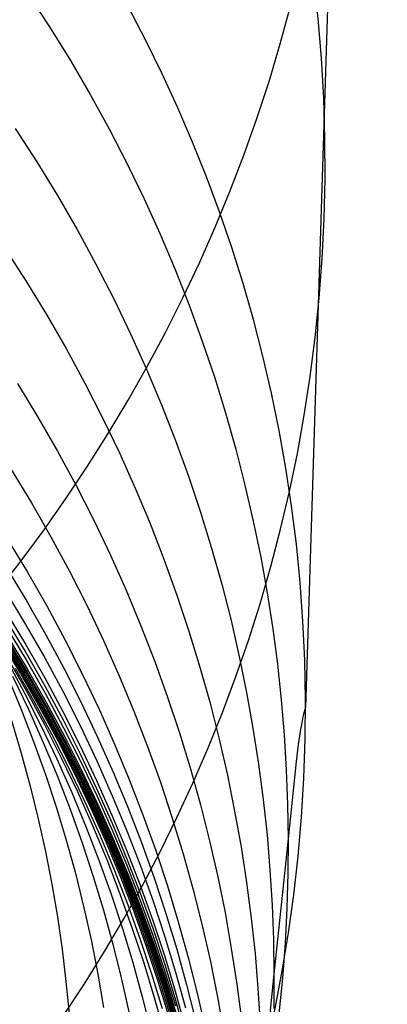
# Model space of a CAD drawing. Extents: x -1634 to -184, y -278 to 263.
# Tile 129 of 242: x -1126.2 to -1122.35, y 86.44 to 96.76. Entities that reach past the tile are written whole.
import ezdxf

# ---------------------------------------------------------------- set-up
doc = ezdxf.new("R2010")
doc.units = 0
doc.layers.add('PREDEFINITO', color=7, linetype='CONTINUOUS')

msp = doc.modelspace()

# ---------------------------------------------------------------- linework, layer by layer
at = {"layer": 'PREDEFINITO'}
for p, q in [((-1122.845, 100.987, 507.82), (-1123.204, 89.549, 551.576)), ((-1126.112, 97.029, 558.205), (-1125.884, 96.681, 558.123)), ((-1125.884, 96.681, 558.123), (-1125.666, 96.329, 558.04)), ((-1125.666, 96.329, 558.04), (-1125.458, 95.972, 557.957)), ((-1125.458, 95.972, 557.957), (-1125.26, 95.611, 557.875)), ((-1126.245, 95.614, 563.66), (-1126.019, 95.266, 563.588)), ((-1125.26, 95.611, 557.875), (-1125.072, 95.247, 557.792)), ((-1126.019, 95.266, 563.588), (-1125.802, 94.913, 563.515)), ((-1125.072, 95.247, 557.792), (-1124.894, 94.88, 557.709)), ((-1125.802, 94.913, 563.515), (-1125.595, 94.556, 563.443)), ((-1124.894, 94.88, 557.709), (-1124.726, 94.51, 557.626)), ((-1125.595, 94.556, 563.443), (-1125.398, 94.195, 563.371)), ((-1124.726, 94.51, 557.626), (-1124.569, 94.138, 557.543)), ((-1126.356, 94.367, 569.169), (-1126.131, 94.019, 569.107)), ((-1125.398, 94.195, 563.371), (-1125.211, 93.831, 563.299)), ((-1124.569, 94.138, 557.543), (-1124.422, 93.764, 557.461)), ((-1126.131, 94.019, 569.107), (-1125.915, 93.666, 569.045)), ((-1125.211, 93.831, 563.299), (-1125.035, 93.464, 563.227)), ((-1124.422, 93.764, 557.461), (-1124.285, 93.389, 557.379)), ((-1125.915, 93.666, 569.045), (-1125.71, 93.31, 568.984)), ((-1125.035, 93.464, 563.227), (-1124.868, 93.094, 563.155)), ((-1124.285, 93.389, 557.379), (-1124.158, 93.012, 557.297)), ((-1125.71, 93.31, 568.984), (-1125.514, 92.949, 568.922)), ((-1124.868, 93.094, 563.155), (-1124.711, 92.721, 563.084)), ((-1124.158, 93.012, 557.297), (-1124.041, 92.635, 557.215)), ((-1126.22, 92.944, 574.665), (-1126.006, 92.592, 574.614)), ((-1125.514, 92.949, 568.922), (-1125.328, 92.585, 568.861)), ((-1124.711, 92.721, 563.084), (-1124.565, 92.347, 563.013)), ((-1126.006, 92.592, 574.614), (-1125.801, 92.236, 574.563)), ((-1125.328, 92.585, 568.861), (-1125.152, 92.218, 568.8)), ((-1124.041, 92.635, 557.215), (-1123.934, 92.257, 557.135)), ((-1124.565, 92.347, 563.013), (-1124.429, 91.972, 562.942)), ((-1125.801, 92.236, 574.563), (-1125.607, 91.876, 574.512)), ((-1123.934, 92.257, 557.135), (-1123.838, 91.879, 557.054)), ((-1125.152, 92.218, 568.8), (-1124.987, 91.848, 568.74)), ((-1126.285, 92.044, 580.257), (-1126.072, 91.692, 580.216)), ((-1124.429, 91.972, 562.942), (-1124.303, 91.595, 562.872)), ((-1125.607, 91.876, 574.512), (-1125.422, 91.512, 574.461)), ((-1124.987, 91.848, 568.74), (-1124.831, 91.476, 568.679)), ((-1123.838, 91.879, 557.054), (-1123.751, 91.502, 556.975)), ((-1126.072, 91.692, 580.216), (-1125.869, 91.337, 580.175)), ((-1125.422, 91.512, 574.461), (-1125.247, 91.146, 574.411)), ((-1124.303, 91.595, 562.872), (-1124.187, 91.218, 562.802)), ((-1124.831, 91.476, 568.679), (-1124.686, 91.102, 568.62)), ((-1123.751, 91.502, 556.975), (-1123.673, 91.125, 556.896)), ((-1126.327, 91.318, 585.877), (-1126.116, 90.968, 585.846)), ((-1125.869, 91.337, 580.175), (-1125.676, 90.978, 580.135)), ((-1124.187, 91.218, 562.802), (-1124.081, 90.84, 562.733)), ((-1125.247, 91.146, 574.411), (-1125.082, 90.777, 574.362)), ((-1124.686, 91.102, 568.62), (-1124.55, 90.727, 568.56)), ((-1123.673, 91.125, 556.896), (-1123.606, 90.749, 556.818)), ((-1126.339, 91.021, 588.69), (-1126.128, 90.672, 588.664)), ((-1126.116, 90.968, 585.846), (-1125.914, 90.614, 585.815)), ((-1125.676, 90.978, 580.135), (-1125.492, 90.615, 580.095)), ((-1124.081, 90.84, 562.733), (-1123.984, 90.462, 562.664)), ((-1126.346, 90.769, 591.508), (-1126.135, 90.42, 591.486)), ((-1125.082, 90.777, 574.362), (-1124.928, 90.405, 574.313)), ((-1124.55, 90.727, 568.56), (-1124.425, 90.35, 568.501)), ((-1123.606, 90.749, 556.818), (-1123.547, 90.375, 556.741)), ((-1126.128, 90.672, 588.664), (-1125.927, 90.319, 588.638)), ((-1125.914, 90.614, 585.815), (-1125.721, 90.256, 585.786)), ((-1125.492, 90.615, 580.095), (-1125.318, 90.25, 580.056)), ((-1126.346, 90.56, 594.33), (-1126.136, 90.213, 594.314)), ((-1126.344, 90.473, 595.742), (-1126.134, 90.126, 595.728)), ((-1126.339, 90.395, 597.159), (-1126.13, 90.049, 597.148)), ((-1126.135, 90.42, 591.486), (-1125.934, 90.068, 591.466)), ((-1124.928, 90.405, 574.313), (-1124.783, 90.032, 574.264)), ((-1123.984, 90.462, 562.664), (-1123.898, 90.084, 562.597)), ((-1123.547, 90.375, 556.741), (-1123.498, 90.002, 556.664)), ((-1126.327, 90.299, 599.297), (-1126.118, 89.954, 599.294)), ((-1125.927, 90.319, 588.638), (-1125.735, 89.962, 588.614)), ((-1124.425, 90.35, 568.501), (-1124.309, 89.973, 568.443)), ((-1126.393, 90.242, 605.725), (-1126.186, 89.899, 605.745)), ((-1126.371, 90.227, 604.653), (-1126.163, 89.884, 604.669)), ((-1126.354, 90.223, 603.581), (-1126.146, 89.879, 603.594)), ((-1126.341, 90.227, 602.51), (-1126.132, 89.883, 602.518)), ((-1126.332, 90.242, 601.438), (-1126.123, 89.897, 601.443)), ((-1126.327, 90.266, 600.367), (-1126.119, 89.921, 600.367)), ((-1126.136, 90.213, 594.314), (-1125.935, 89.861, 594.298)), ((-1125.721, 90.256, 585.786), (-1125.539, 89.895, 585.756)), ((-1125.318, 90.25, 580.056), (-1125.154, 89.882, 580.017)), ((-1126.322, 90.063, 610.164), (-1126.125, 89.72, 610.2)), ((-1126.134, 90.126, 595.728), (-1125.934, 89.775, 595.716)), ((-1125.934, 90.068, 591.466), (-1125.743, 89.712, 591.447)), ((-1123.898, 90.084, 562.597), (-1123.821, 89.708, 562.53)), ((-1126.336, 90.051, 614.623), (-1126.151, 89.707, 614.676)), ((-1126.244, 89.961, 607.955), (-1126.047, 89.615, 607.984)), ((-1126.13, 90.049, 597.148), (-1125.93, 89.698, 597.138)), ((-1125.735, 89.962, 588.614), (-1125.553, 89.601, 588.59)), ((-1124.783, 90.032, 574.264), (-1124.648, 89.657, 574.216)), ((-1124.309, 89.973, 568.443), (-1124.204, 89.595, 568.386)), ((-1123.498, 90.002, 556.664), (-1123.458, 89.631, 556.589)), ((-1126.328, 89.885, 623.964), (-1126.185, 89.54, 624.05)), ((-1126.271, 89.878, 619.276), (-1126.106, 89.532, 619.346)), ((-1126.186, 89.899, 605.745), (-1125.988, 89.553, 605.766)), ((-1126.163, 89.884, 604.669), (-1125.965, 89.537, 604.687)), ((-1126.146, 89.879, 603.594), (-1125.947, 89.531, 603.607)), ((-1126.132, 89.883, 602.518), (-1125.934, 89.535, 602.528)), ((-1126.123, 89.897, 601.443), (-1125.924, 89.548, 601.448)), ((-1126.119, 89.921, 600.367), (-1125.919, 89.571, 600.369)), ((-1126.118, 89.954, 599.294), (-1125.919, 89.604, 599.292)), ((-1125.935, 89.861, 594.298), (-1125.745, 89.506, 594.284)), ((-1125.539, 89.895, 585.756), (-1125.366, 89.53, 585.728)), ((-1125.154, 89.882, 580.017), (-1125.001, 89.511, 579.979)), ((-1125.934, 89.775, 595.716), (-1125.743, 89.42, 595.704)), ((-1126.151, 89.707, 614.676), (-1125.975, 89.36, 614.73)), ((-1126.125, 89.72, 610.2), (-1125.938, 89.372, 610.238)), ((-1125.93, 89.698, 597.138), (-1125.74, 89.344, 597.129)), ((-1125.743, 89.712, 591.447), (-1125.561, 89.352, 591.428)), ((-1124.648, 89.657, 574.216), (-1124.524, 89.282, 574.169)), ((-1123.821, 89.708, 562.53), (-1123.754, 89.332, 562.463)), ((-1126.047, 89.615, 607.984), (-1125.86, 89.267, 608.013)), ((-1125.988, 89.553, 605.766), (-1125.799, 89.202, 605.788)), ((-1125.924, 89.548, 601.448), (-1125.735, 89.195, 601.455)), ((-1125.919, 89.604, 599.292), (-1125.729, 89.25, 599.29)), ((-1125.919, 89.571, 600.369), (-1125.73, 89.218, 600.372)), ((-1125.553, 89.601, 588.59), (-1125.381, 89.238, 588.567)), ((-1124.204, 89.595, 568.386), (-1124.108, 89.218, 568.329)), ((-1123.458, 89.631, 556.589), (-1123.427, 89.263, 556.514)), ((-1123.204, 89.549, 551.576), (-1123.206, 89.544, 551.585)), ((-1126.185, 89.54, 624.05), (-1126.051, 89.193, 624.137)), ((-1126.106, 89.532, 619.346), (-1125.951, 89.184, 619.417)), ((-1125.965, 89.537, 604.687), (-1125.777, 89.186, 604.705)), ((-1125.947, 89.531, 603.607), (-1125.758, 89.179, 603.621)), ((-1125.934, 89.535, 602.528), (-1125.744, 89.183, 602.538)), ((-1125.745, 89.506, 594.284), (-1125.564, 89.148, 594.271)), ((-1125.366, 89.53, 585.728), (-1125.203, 89.164, 585.7)), ((-1125.001, 89.511, 579.979), (-1124.857, 89.139, 579.942)), ((-1123.231, 89.451, 551.8), (-1123.244, 89.389, 551.972)), ((-1123.224, 89.479, 551.728), (-1123.231, 89.451, 551.8)), ((-1123.218, 89.504, 551.667), (-1123.224, 89.479, 551.728)), ((-1123.214, 89.517, 551.64), (-1123.218, 89.504, 551.667)), ((-1123.211, 89.528, 551.616), (-1123.214, 89.517, 551.64)), ((-1123.209, 89.534, 551.605), (-1123.211, 89.528, 551.616)), ((-1123.207, 89.539, 551.595), (-1123.209, 89.534, 551.605)), ((-1123.206, 89.544, 551.585), (-1123.207, 89.539, 551.595)), ((-1126.284, 89.413, 628.98), (-1126.181, 89.07, 629.081)), ((-1125.975, 89.36, 614.73), (-1125.809, 89.01, 614.784)), ((-1125.938, 89.372, 610.238), (-1125.761, 89.022, 610.276)), ((-1125.743, 89.42, 595.704), (-1125.562, 89.062, 595.693)), ((-1125.74, 89.344, 597.129), (-1125.559, 88.987, 597.12)), ((-1125.561, 89.352, 591.428), (-1125.389, 88.99, 591.41)), ((-1123.244, 89.389, 551.972), (-1123.257, 89.319, 552.179)), ((-1125.86, 89.267, 608.013), (-1125.681, 88.915, 608.044)), ((-1125.729, 89.25, 599.29), (-1125.548, 88.894, 599.29)), ((-1125.381, 89.238, 588.567), (-1125.218, 88.872, 588.544)), ((-1124.524, 89.282, 574.169), (-1124.409, 88.905, 574.122)), ((-1123.754, 89.332, 562.463), (-1123.696, 88.957, 562.398)), ((-1123.427, 89.263, 556.514), (-1123.405, 88.896, 556.441)), ((-1123.257, 89.319, 552.179), (-1123.28, 89.161, 552.689)), ((-1126.051, 89.193, 624.137), (-1125.927, 88.846, 624.224)), ((-1125.951, 89.184, 619.417), (-1125.806, 88.835, 619.488)), ((-1125.799, 89.202, 605.788), (-1125.62, 88.849, 605.81)), ((-1125.777, 89.186, 604.705), (-1125.598, 88.832, 604.723)), ((-1125.758, 89.179, 603.621), (-1125.579, 88.825, 603.636)), ((-1125.744, 89.183, 602.538), (-1125.565, 88.827, 602.549)), ((-1125.735, 89.195, 601.455), (-1125.555, 88.84, 601.462)), ((-1125.73, 89.218, 600.372), (-1125.55, 88.862, 600.375)), ((-1125.564, 89.148, 594.271), (-1125.392, 88.786, 594.258)), ((-1125.203, 89.164, 585.7), (-1125.05, 88.795, 585.673)), ((-1124.857, 89.139, 579.942), (-1124.723, 88.766, 579.905)), ((-1124.108, 89.218, 568.329), (-1124.022, 88.841, 568.273)), ((-1123.28, 89.161, 552.689), (-1123.303, 88.982, 553.304)), ((-1126.181, 89.07, 629.081), (-1126.087, 88.726, 629.183)), ((-1125.562, 89.062, 595.693), (-1125.391, 88.701, 595.683)), ((-1125.809, 89.01, 614.784), (-1125.652, 88.658, 614.84)), ((-1125.761, 89.022, 610.276), (-1125.593, 88.668, 610.316)), ((-1125.559, 88.987, 597.12), (-1125.388, 88.626, 597.113)), ((-1125.389, 88.99, 591.41), (-1125.227, 88.625, 591.393)), ((-1123.696, 88.957, 562.398), (-1123.647, 88.585, 562.333)), ((-1123.303, 88.982, 553.304), (-1123.385, 88.172, 556.297)), ((-1125.927, 88.846, 624.224), (-1125.812, 88.497, 624.311)), ((-1125.806, 88.835, 619.488), (-1125.67, 88.483, 619.56)), ((-1125.681, 88.915, 608.044), (-1125.513, 88.56, 608.076)), ((-1125.62, 88.849, 605.81), (-1125.451, 88.493, 605.834)), ((-1125.598, 88.832, 604.723), (-1125.428, 88.475, 604.743)), ((-1125.579, 88.825, 603.636), (-1125.409, 88.467, 603.652)), ((-1125.565, 88.827, 602.549), (-1125.395, 88.469, 602.561)), ((-1125.555, 88.84, 601.462), (-1125.385, 88.481, 601.47)), ((-1125.55, 88.862, 600.375), (-1125.379, 88.503, 600.379)), ((-1125.548, 88.894, 599.29), (-1125.378, 88.534, 599.29)), ((-1125.218, 88.872, 588.544), (-1125.065, 88.504, 588.523)), ((-1124.409, 88.905, 574.122), (-1124.304, 88.529, 574.076)), ((-1124.022, 88.841, 568.273), (-1123.946, 88.464, 568.217)), ((-1123.405, 88.896, 556.441), (-1123.391, 88.533, 556.369)), ((-1126.087, 88.726, 629.183), (-1126.002, 88.383, 629.284)), ((-1125.392, 88.786, 594.258), (-1125.231, 88.422, 594.246)), ((-1125.05, 88.795, 585.673), (-1124.907, 88.424, 585.647)), ((-1124.723, 88.766, 579.905), (-1124.599, 88.391, 579.869)), ((-1125.652, 88.658, 614.84), (-1125.505, 88.304, 614.896)), ((-1125.593, 88.668, 610.316), (-1125.435, 88.313, 610.356)), ((-1125.391, 88.701, 595.683), (-1125.23, 88.338, 595.674)), ((-1125.388, 88.626, 597.113), (-1125.227, 88.263, 597.107)), ((-1125.227, 88.625, 591.393), (-1125.075, 88.258, 591.377)), ((-1125.513, 88.56, 608.076), (-1125.354, 88.203, 608.108)), ((-1125.378, 88.534, 599.29), (-1125.217, 88.172, 599.292)), ((-1124.304, 88.529, 574.076), (-1124.209, 88.152, 574.031)), ((-1123.647, 88.585, 562.333), (-1123.607, 88.214, 562.269)), ((-1123.391, 88.533, 556.369), (-1123.385, 88.172, 556.297)), ((-1125.812, 88.497, 624.311), (-1125.706, 88.148, 624.398)), ((-1125.67, 88.483, 619.56), (-1125.544, 88.131, 619.632)), ((-1125.451, 88.493, 605.834), (-1125.292, 88.134, 605.858)), ((-1125.428, 88.475, 604.743), (-1125.268, 88.116, 604.764)), ((-1125.409, 88.467, 603.652), (-1125.249, 88.107, 603.669)), ((-1125.395, 88.469, 602.561), (-1125.235, 88.109, 602.574)), ((-1125.385, 88.481, 601.47), (-1125.224, 88.12, 601.479)), ((-1125.379, 88.503, 600.379), (-1125.219, 88.141, 600.384)), ((-1125.231, 88.422, 594.246), (-1125.079, 88.056, 594.235)), ((-1125.065, 88.504, 588.523), (-1124.923, 88.134, 588.502)), ((-1124.907, 88.424, 585.647), (-1124.773, 88.052, 585.621)), ((-1123.946, 88.464, 568.217), (-1123.879, 88.089, 568.163)), ((-1126.002, 88.383, 629.284), (-1125.927, 88.04, 629.385)), ((-1125.435, 88.313, 610.356), (-1125.286, 87.955, 610.396)), ((-1125.23, 88.338, 595.674), (-1125.078, 87.972, 595.666)), ((-1124.599, 88.391, 579.869), (-1124.485, 88.016, 579.834)), ((-1125.505, 88.304, 614.896), (-1125.367, 87.948, 614.952)), ((-1125.227, 88.263, 597.107), (-1125.075, 87.898, 597.102)), ((-1125.075, 88.258, 591.377), (-1124.933, 87.889, 591.361)), ((-1123.607, 88.214, 562.269), (-1123.576, 87.845, 562.206)), ((-1125.706, 88.148, 624.398), (-1125.61, 87.799, 624.485)), ((-1125.544, 88.131, 619.632), (-1125.427, 87.777, 619.704)), ((-1125.354, 88.203, 608.108), (-1125.205, 87.843, 608.141)), ((-1125.292, 88.134, 605.858), (-1125.142, 87.773, 605.883)), ((-1125.268, 88.116, 604.764), (-1125.118, 87.754, 604.785)), ((-1125.249, 88.107, 603.669), (-1125.099, 87.745, 603.686)), ((-1125.235, 88.109, 602.574), (-1125.084, 87.746, 602.588)), ((-1125.224, 88.12, 601.479), (-1125.074, 87.757, 601.489)), ((-1125.219, 88.141, 600.384), (-1125.068, 87.778, 600.391)), ((-1125.217, 88.172, 599.292), (-1125.066, 87.808, 599.294)), ((-1124.923, 88.134, 588.502), (-1124.79, 87.763, 588.482)), ((-1124.209, 88.152, 574.031), (-1124.123, 87.775, 573.986)), ((-1123.385, 88.172, 556.297), (-1123.535, 86.755, 562.024)), ((-1123.385, 88.172, 556.297), (-1123.388, 87.812, 556.226)), ((-1125.927, 88.04, 629.385), (-1125.86, 87.697, 629.486)), ((-1125.079, 88.056, 594.235), (-1124.937, 87.688, 594.225)), ((-1124.773, 88.052, 585.621), (-1124.65, 87.679, 585.596)), ((-1124.485, 88.016, 579.834), (-1124.38, 87.64, 579.799)), ((-1123.879, 88.089, 568.163), (-1123.821, 87.715, 568.109)), ((-1125.367, 87.948, 614.952), (-1125.239, 87.592, 615.009)), ((-1125.286, 87.955, 610.396), (-1125.147, 87.596, 610.438)), ((-1125.078, 87.972, 595.666), (-1124.936, 87.605, 595.658)), ((-1125.075, 87.898, 597.102), (-1124.934, 87.532, 597.097)), ((-1125.61, 87.799, 624.485), (-1125.524, 87.45, 624.572)), ((-1125.205, 87.843, 608.141), (-1125.065, 87.482, 608.174)), ((-1125.066, 87.808, 599.294), (-1124.924, 87.442, 599.297)), ((-1124.933, 87.889, 591.361), (-1124.8, 87.519, 591.347)), ((-1123.576, 87.845, 562.206), (-1123.554, 87.479, 562.145)), ((-1123.388, 87.812, 556.226), (-1123.398, 87.448, 556.155)), ((-1125.86, 87.697, 629.486), (-1125.802, 87.356, 629.586)), ((-1125.427, 87.777, 619.704), (-1125.32, 87.424, 619.776)), ((-1125.142, 87.773, 605.883), (-1125.002, 87.411, 605.909)), ((-1125.118, 87.754, 604.785), (-1124.978, 87.391, 604.807)), ((-1125.099, 87.745, 603.686), (-1124.958, 87.382, 603.705)), ((-1125.084, 87.746, 602.588), (-1124.943, 87.382, 602.602)), ((-1125.074, 87.757, 601.489), (-1124.933, 87.392, 601.5)), ((-1125.068, 87.778, 600.391), (-1124.926, 87.412, 600.397)), ((-1124.79, 87.763, 588.482), (-1124.667, 87.391, 588.463)), ((-1124.123, 87.775, 573.986), (-1124.047, 87.4, 573.942)), ((-1123.821, 87.715, 568.109), (-1123.773, 87.342, 568.056)), ((-1125.239, 87.592, 615.009), (-1125.121, 87.234, 615.066)), ((-1125.147, 87.596, 610.438), (-1125.018, 87.235, 610.479)), ((-1124.937, 87.688, 594.225), (-1124.804, 87.319, 594.216)), ((-1124.936, 87.605, 595.658), (-1124.804, 87.236, 595.652)), ((-1124.65, 87.679, 585.596), (-1124.536, 87.305, 585.572)), ((-1124.38, 87.64, 579.799), (-1124.286, 87.264, 579.765)), ((-1124.934, 87.532, 597.097), (-1124.802, 87.164, 597.094)), ((-1124.8, 87.519, 591.347), (-1124.677, 87.147, 591.333)), ((-1125.524, 87.45, 624.572), (-1125.446, 87.101, 624.659)), ((-1125.32, 87.424, 619.776), (-1125.222, 87.069, 619.849)), ((-1125.065, 87.482, 608.174), (-1124.935, 87.12, 608.208)), ((-1125.002, 87.411, 605.909), (-1124.871, 87.047, 605.936)), ((-1124.978, 87.391, 604.807), (-1124.847, 87.027, 604.83)), ((-1124.958, 87.382, 603.705), (-1124.827, 87.017, 603.724)), ((-1124.943, 87.382, 602.602), (-1124.812, 87.017, 602.618)), ((-1124.933, 87.392, 601.5), (-1124.801, 87.026, 601.511)), ((-1124.926, 87.412, 600.397), (-1124.795, 87.046, 600.405)), ((-1124.924, 87.442, 599.297), (-1124.793, 87.075, 599.301)), ((-1124.667, 87.391, 588.463), (-1124.553, 87.018, 588.444)), ((-1124.047, 87.4, 573.942), (-1123.981, 87.025, 573.899)), ((-1123.554, 87.479, 562.145), (-1123.54, 87.115, 562.084)), ((-1123.398, 87.448, 556.155), (-1123.418, 87.081, 556.084)), ((-1125.802, 87.356, 629.586), (-1125.753, 87.016, 629.686)), ((-1124.804, 87.319, 594.216), (-1124.682, 86.949, 594.208)), ((-1124.536, 87.305, 585.572), (-1124.433, 86.931, 585.549)), ((-1123.773, 87.342, 568.056), (-1123.733, 86.972, 568.004)), ((-1125.121, 87.234, 615.066), (-1125.012, 86.876, 615.124)), ((-1125.018, 87.235, 610.479), (-1124.898, 86.874, 610.522)), ((-1124.804, 87.236, 595.652), (-1124.682, 86.867, 595.647)), ((-1124.286, 87.264, 579.765), (-1124.2, 86.889, 579.732)), ((-1125.446, 87.101, 624.659), (-1125.377, 86.754, 624.746)), ((-1124.935, 87.12, 608.208), (-1124.815, 86.757, 608.243)), ((-1124.802, 87.164, 597.094), (-1124.68, 86.795, 597.091)), ((-1124.793, 87.075, 599.301), (-1124.671, 86.707, 599.306)), ((-1124.677, 87.147, 591.333), (-1124.564, 86.775, 591.32)), ((-1123.54, 87.115, 562.084), (-1123.535, 86.755, 562.024)), ((-1123.418, 87.081, 556.084), (-1123.446, 86.712, 556.013)), ((-1125.753, 87.016, 629.686), (-1125.712, 86.678, 629.784)), ((-1125.222, 87.069, 619.849), (-1125.134, 86.716, 619.922)), ((-1124.871, 87.047, 605.936), (-1124.751, 86.683, 605.963)), ((-1124.847, 87.027, 604.83), (-1124.726, 86.662, 604.854)), ((-1124.827, 87.017, 603.724), (-1124.706, 86.651, 603.743)), ((-1124.812, 87.017, 602.618), (-1124.691, 86.65, 602.634)), ((-1124.801, 87.026, 601.511), (-1124.68, 86.659, 601.524)), ((-1124.795, 87.046, 600.405), (-1124.673, 86.678, 600.414)), ((-1124.553, 87.018, 588.444), (-1124.45, 86.645, 588.426)), ((-1123.981, 87.025, 573.899), (-1123.923, 86.652, 573.857)), ((-1123.733, 86.972, 568.004), (-1123.703, 86.604, 567.952)), ((-1125.012, 86.876, 615.124), (-1124.913, 86.517, 615.182)), ((-1124.898, 86.874, 610.522), (-1124.788, 86.512, 610.565)), ((-1124.682, 86.949, 594.208), (-1124.569, 86.578, 594.201)), ((-1124.682, 86.867, 595.647), (-1124.569, 86.496, 595.642)), ((-1124.433, 86.931, 585.549), (-1124.338, 86.557, 585.527)), ((-1124.2, 86.889, 579.732), (-1124.125, 86.515, 579.7)), ((-1124.68, 86.795, 597.091), (-1124.567, 86.425, 597.089)), ((-1124.564, 86.775, 591.32), (-1124.461, 86.403, 591.308)), ((-1125.712, 86.678, 629.784), (-1125.68, 86.342, 629.883)), ((-1125.377, 86.754, 624.746), (-1125.318, 86.407, 624.832)), ((-1125.134, 86.716, 619.922), (-1125.055, 86.362, 619.995)), ((-1124.815, 86.757, 608.243), (-1124.704, 86.394, 608.279)), ((-1124.751, 86.683, 605.963), (-1124.639, 86.318, 605.991)), ((-1124.726, 86.662, 604.854), (-1124.615, 86.296, 604.878)), ((-1124.68, 86.659, 601.524), (-1124.568, 86.292, 601.537)), ((-1124.673, 86.678, 600.414), (-1124.561, 86.31, 600.423)), ((-1124.671, 86.707, 599.306), (-1124.558, 86.338, 599.312)), ((-1123.535, 86.755, 562.024), (-1123.661, 85.515, 567.804)), ((-1123.535, 86.755, 562.024), (-1123.537, 86.394, 561.964)), ((-1123.446, 86.712, 556.013), (-1123.482, 86.34, 555.942)), ((-1124.706, 86.651, 603.743), (-1124.595, 86.285, 603.764)), ((-1124.691, 86.65, 602.634), (-1124.579, 86.283, 602.65)), ((-1124.569, 86.578, 594.201), (-1124.466, 86.207, 594.194)), ((-1124.45, 86.645, 588.426), (-1124.356, 86.272, 588.41)), ((-1124.338, 86.557, 585.527), (-1124.254, 86.183, 585.505)), ((-1123.923, 86.652, 573.857), (-1123.875, 86.28, 573.816)), ((-1123.703, 86.604, 567.952), (-1123.68, 86.238, 567.902)), ((-1124.913, 86.517, 615.182), (-1124.823, 86.159, 615.24)), ((-1124.788, 86.512, 610.565), (-1124.687, 86.15, 610.608)), ((-1124.569, 86.496, 595.642), (-1124.466, 86.126, 595.638)), ((-1124.125, 86.515, 579.7), (-1124.058, 86.141, 579.669))]:
    msp.add_line(p, q, dxfattribs=at)
at = {"layer": 'PREDEFINITO', "extrusion": (-0.018238, 0.234578, -0.971926)}
msp.add_circle((1128.912, 303.022, -418.689), 17.412, dxfattribs=at)
at = {"layer": 'PREDEFINITO', "extrusion": (-0.013721, 0.24072, -0.970498)}
msp.add_circle((1132.422, 283.232, -453.123), 17.168, dxfattribs=at)
at = {"layer": 'PREDEFINITO', "extrusion": (-0.004203, 0.253612, -0.967297)}
msp.add_circle((1138.172, 244.749, -483.497), 16.908, dxfattribs=at)
at = {"layer": 'PREDEFINITO', "extrusion": (0.005317, 0.266436, -0.963838)}
msp.add_circle((1141.362, 211.343, -513.743), 16.598, dxfattribs=at)

doc.saveas('drawing.dxf')
